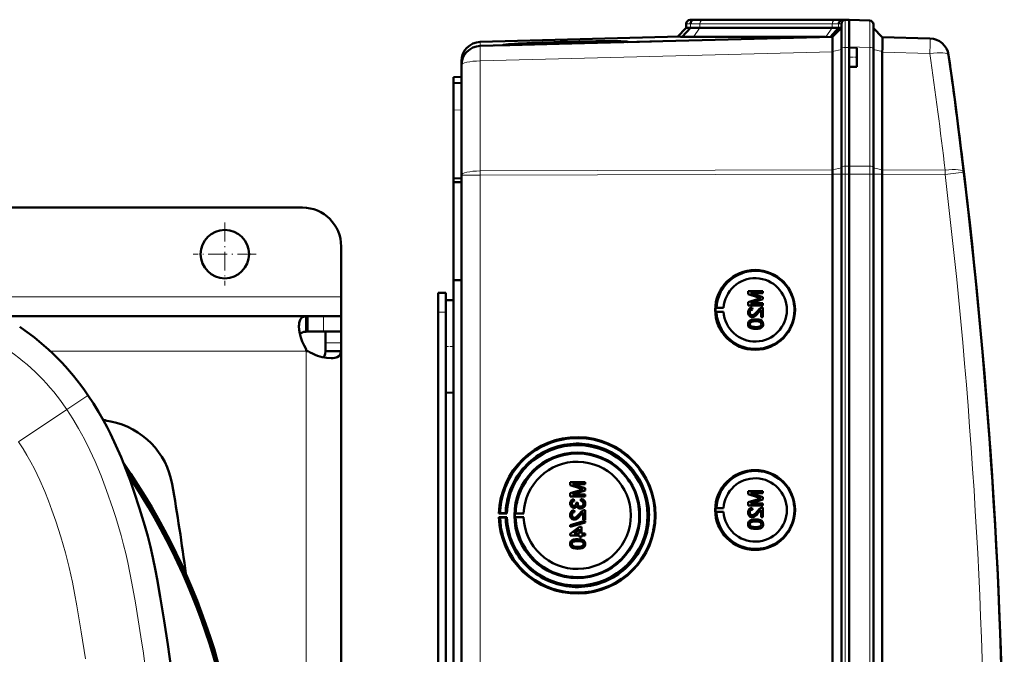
# Model space of a CAD drawing. Extents: x -2065 to 2446, y -2124 to 856.
# Tile 18 of 59: x 514 to 768, y -1506 to -1343. Entities that reach past the tile are written whole.
import ezdxf

# ---------------------------------------------------------------- set-up
doc = ezdxf.new("R2010")
doc.units = 0
doc.linetypes.add('DASHDOT', pattern=[18.5, 12, -3, 0.5, -3])

msp = doc.modelspace()

# ---------------------------------------------------------------- linework, layer by layer
at = {"color": 7, "lineweight": 50}
for p, q in [((687.57, -1342.63), (686.53, -1342.67)), ((688.47, -1342.61), (687.53, -1342.64)), ((687.57, -1342.63), (687.56, -1342.63)), ((688.47, -1342.61), (687.57, -1342.63)), ((688.47, -1342.61), (687.57, -1342.63)), ((690.49, -1342.63), (690.23, -1342.63)), ((724.63, -1342.63), (690.49, -1342.63)), ((724.63, -1342.63), (690.49, -1342.63)), ((724.64, -1342.63), (690.49, -1342.63)), ((726.68, -1342.66), (725.74, -1342.69)), ((726.53, -1342.67), (727.57, -1342.63)), ((727.56, -1342.63), (726.65, -1342.61)), ((727.56, -1342.63), (726.65, -1342.61)), ((727.56, -1342.63), (726.68, -1342.66)), ((727.56, -1349.6), (727.56, -1342.63)), ((727.56, -1342.63), (732.85, -1342.82)), ((685.57, -1344.7), (683.27, -1347)), ((686.65, -1344.67), (684.51, -1347.01)), ((685.57, -1343.67), (685.57, -1344.7)), ((686.65, -1344.67), (685.57, -1344.7)), ((723.22, -1344.7), (689.08, -1344.7)), ((724.85, -1344.71), (722.75, -1347.01)), ((723.26, -1347), (725.57, -1344.7)), ((725.57, -1344.7), (724.85, -1344.71)), ((725.57, -1350.03), (725.57, -1343.67)), ((733.81, -1350.01), (733.81, -1343.82)), ((736.1, -1347.11), (733.81, -1344.82)), ((683.88, -1346.98), (632.43, -1348.33)), ((723.27, -1347), (632.43, -1349.37)), ((687.42, -1347.04), (721.41, -1347.04)), ((736.1, -1347.11), (748.38, -1347.43)), ((636, -1349.28), (638.38, -1349.22)), ((639.98, -1349.11), (638.26, -1349.16)), ((638.27, -1349.18), (639.98, -1349.14)), ((639.98, -1349.14), (639.97, -1349.18)), ((668.73, -1348.42), (640.1, -1349.17)), ((668.85, -1348.37), (668.87, -1348.42)), ((670.44, -1348.38), (676.62, -1348.22)), ((723.26, -1350.78), (723.25, -1349.92)), ((725.57, -1380.61), (725.57, -1350.03)), ((727.56, -1349.8), (727.56, -1349.6)), ((727.56, -1349.8), (727.56, -1352.3)), ((729.56, -1349.87), (727.56, -1349.8)), ((727.57, -1349.8), (727.57, -1349.61)), ((729.56, -1349.87), (729.56, -1352.3)), ((733.81, -1380.64), (733.81, -1350.01)), ((723.26, -1350.78), (723.27, -1350.87)), ((723.27, -1381.34), (723.27, -1350.87)), ((727.56, -1352.3), (727.56, -1354.8)), ((729.56, -1352.3), (729.56, -1354.73)), ((736.1, -1350.98), (736.1, -1381.35)), ((627.57, -1353.33), (627.57, -1354.36)), ((627.57, -1354.37), (627.57, -1382.74)), ((729.56, -1354.73), (727.56, -1354.8)), ((727.56, -1380.37), (727.56, -1354.8)), ((727.57, -1380.37), (727.57, -1354.8)), ((625.57, -1357.45), (627.57, -1357.38)), ((625.57, -1358.95), (625.57, -1357.45)), ((627.57, -1358.88), (625.57, -1358.95)), ((625.57, -1358.95), (625.57, -1365.95)), ((625.57, -1365.95), (625.57, -1383.58)), ((756.58, -1377.32), (756.71, -1378.33)), ((725.57, -1382.45), (725.57, -1380.61)), ((727.56, -1382.45), (727.56, -1380.37)), ((727.57, -1382.45), (727.57, -1380.37)), ((733.81, -1382.45), (733.81, -1380.64)), ((625.57, -1383.58), (627.57, -1383.49)), ((625.57, -1384.53), (625.57, -1383.58)), ((627.57, -1730.23), (627.57, -1382.74)), ((723.27, -1382.45), (723.27, -1382.47)), ((723.27, -1730.5), (723.27, -1382.47)), ((725.57, -1382.45), (725.57, -1730.51)), ((727.56, -1397.45), (727.56, -1382.45)), ((727.57, -1382.45), (727.57, -1730.51)), ((733.81, -1730.51), (733.81, -1382.45)), ((736.1, -1382.48), (736.1, -1382.45)), ((736.1, -1730.49), (736.1, -1382.48)), ((625.57, -1384.53), (627.57, -1384.5)), ((625.57, -1384.53), (625.57, -1409.8)), ((586.57, -1391.08), (496.57, -1391.08)), ((727.56, -1397.45), (727.56, -1710.24)), ((596.57, -1414.08), (596.57, -1401.08)), ((625.57, -1409.8), (625.57, -1555.55)), ((625.57, -1409.8), (627.57, -1409.82)), ((596.57, -1419.08), (596.57, -1414.08)), ((621.57, -1413.08), (623.57, -1413.08)), ((621.57, -1418.08), (621.57, -1413.08)), ((623.57, -1418.08), (623.57, -1413.08)), ((705.34, -1412.61), (701.48, -1412.61)), ((701.48, -1413.42), (701.48, -1412.61)), ((701.48, -1413.42), (704.19, -1414.29)), ((702.08, -1413.15), (705.34, -1413.15)), ((705.34, -1414.17), (702.08, -1413.15)), ((705.34, -1414.17), (702.08, -1413.15)), ((705.34, -1412.61), (705.34, -1412.61)), ((705.34, -1412.61), (705.34, -1413.15)), ((705.34, -1412.61), (705.34, -1413.15)), ((705.34, -1413.15), (705.34, -1413.15)), ((623.57, -1414.99), (625.57, -1414.94)), ((623.57, -1414.99), (625.57, -1414.94)), ((623.57, -1414.99), (623.57, -1426.88)), ((704.14, -1414.65), (701.48, -1415.5)), ((701.48, -1416.31), (701.48, -1415.5)), ((701.48, -1416.31), (705.34, -1416.31)), ((702.08, -1415.77), (705.34, -1414.74)), ((702.08, -1415.77), (705.34, -1414.74)), ((705.34, -1415.77), (702.08, -1415.77)), ((705.34, -1414.17), (705.34, -1414.17)), ((705.34, -1414.17), (705.34, -1414.74)), ((705.34, -1414.17), (705.34, -1414.74)), ((705.34, -1414.74), (705.34, -1414.74)), ((705.34, -1415.77), (705.34, -1415.77)), ((705.34, -1415.77), (705.34, -1416.31)), ((705.34, -1415.77), (705.34, -1416.31)), ((705.34, -1416.31), (705.34, -1416.31)), ((587.57, -1419.08), (509.25, -1419.08)), ((587.57, -1419.08), (587.57, -1419.09)), ((587.57, -1419.08), (587.88, -1419.08)), ((587.57, -1419.09), (587.57, -1423.09)), ((587.88, -1419.08), (587.88, -1423.08)), ((592.03, -1419.08), (587.88, -1419.08)), ((596.57, -1419.08), (592.03, -1419.08)), ((596.57, -1419.08), (596.57, -1423.08)), ((621.57, -1548.08), (621.57, -1418.08)), ((623.57, -1420.47), (623.57, -1418.08)), ((693.14, -1416.97), (693.34, -1416.94)), ((693.14, -1416.97), (695.18, -1416.97)), ((693.14, -1417.97), (693.34, -1418)), ((693.14, -1417.97), (695.18, -1417.97)), ((693.34, -1416.94), (695.18, -1416.97)), ((693.34, -1418), (695.18, -1417.97)), ((701.93, -1418.13), (701.94, -1418.13)), ((702.57, -1416.9), (702.58, -1416.9)), ((702.62, -1417.4), (702.57, -1416.9)), ((702.63, -1417.4), (702.58, -1416.9)), ((702.62, -1417.4), (702.63, -1417.4)), ((704.13, -1418.26), (704.84, -1417.5)), ((704.13, -1418.26), (704.13, -1418.26)), ((704.84, -1419.37), (704.84, -1417.49)), ((705.34, -1416.85), (705.34, -1416.85)), ((705.34, -1416.85), (705.34, -1419.37)), ((705.34, -1416.85), (705.34, -1419.37)), ((701.93, -1421.15), (701.94, -1421.15)), ((702.19, -1420.63), (702.2, -1420.63)), ((702.55, -1419.32), (702.55, -1419.32)), ((703.44, -1419.92), (703.44, -1419.92)), ((704.84, -1419.37), (705.34, -1419.37)), ((705.01, -1420.29), (705.02, -1420.29)), ((705.34, -1419.37), (705.34, -1419.37)), ((705.38, -1421.15), (705.39, -1421.15)), ((587.57, -1423.08), (587.88, -1423.08)), ((592.03, -1423.08), (587.88, -1423.08)), ((596.57, -1423.08), (592.03, -1423.08)), ((592.57, -1425.95), (592.57, -1423.08)), ((596.57, -1423.08), (596.4, -1423.08)), ((596.57, -1425.95), (596.57, -1423.08)), ((703.44, -1422.39), (703.44, -1422.39)), ((592.57, -1428.08), (592.57, -1425.95)), ((596.57, -1428.08), (596.57, -1425.95)), ((587.57, -1427.6), (587.57, -1428.08)), ((587.57, -1428.08), (588.05, -1428.08)), ((596.57, -1428.08), (592.57, -1428.08)), ((596.55, -1428.08), (594.06, -1428.08)), ((596.57, -1548.02), (596.57, -1428.08)), ((623.57, -1426.88), (623.57, -1438.78)), ((623.57, -1679.67), (623.57, -1433.29)), ((623.57, -1438.78), (625.57, -1438.83)), ((659.44, -1461.9), (655.59, -1461.9)), ((655.59, -1462.71), (655.59, -1461.9)), ((659.44, -1461.9), (659.45, -1461.9)), ((659.44, -1461.9), (659.44, -1462.44)), ((659.45, -1461.9), (659.45, -1462.44)), ((655.59, -1462.71), (658.29, -1463.57)), ((658.25, -1463.94), (655.59, -1464.79)), ((655.59, -1465.6), (655.59, -1464.79)), ((659.44, -1463.46), (656.18, -1462.44)), ((656.18, -1462.44), (659.44, -1462.44)), ((656.18, -1465.06), (659.44, -1464.03)), ((659.45, -1463.46), (656.19, -1462.44)), ((656.19, -1465.06), (659.45, -1464.03)), ((659.44, -1462.44), (659.45, -1462.44)), ((659.44, -1463.46), (659.45, -1463.46)), ((659.44, -1463.46), (659.44, -1464.03)), ((659.44, -1464.03), (659.45, -1464.03)), ((659.45, -1463.46), (659.45, -1464.03)), ((705.34, -1464.21), (701.48, -1464.21)), ((701.48, -1465.03), (701.48, -1464.21)), ((702.08, -1464.76), (705.34, -1464.76)), ((705.34, -1465.78), (702.08, -1464.76)), ((705.34, -1465.78), (702.08, -1464.76)), ((705.34, -1464.21), (705.34, -1464.21)), ((705.34, -1464.21), (705.34, -1464.76)), ((705.34, -1464.21), (705.34, -1464.76)), ((705.34, -1464.76), (705.34, -1464.76)), ((655.59, -1465.6), (659.44, -1465.6)), ((656.04, -1467.43), (656.04, -1467.43)), ((659.44, -1465.06), (656.18, -1465.06)), ((656.58, -1466.29), (656.59, -1466.29)), ((656.63, -1466.79), (656.58, -1466.29)), ((656.64, -1466.79), (656.59, -1466.29)), ((656.63, -1466.79), (656.64, -1466.79)), ((657.62, -1467.18), (657.17, -1467.23)), ((657.17, -1467.23), (657.18, -1467.3)), ((657.62, -1467.18), (657.62, -1467.18)), ((658.41, -1466.24), (658.36, -1466.74)), ((658.41, -1466.24), (658.41, -1466.24)), ((659.44, -1465.06), (659.45, -1465.06)), ((659.44, -1465.06), (659.44, -1465.6)), ((659.44, -1465.6), (659.45, -1465.6)), ((659.45, -1465.06), (659.45, -1465.6)), ((659.49, -1467.44), (659.5, -1467.44)), ((701.48, -1465.03), (704.19, -1465.89)), ((704.14, -1466.26), (701.48, -1467.11)), ((701.48, -1467.92), (701.48, -1467.11)), ((702.08, -1467.38), (705.34, -1466.35)), ((702.08, -1467.38), (705.34, -1466.35)), ((705.34, -1467.38), (702.08, -1467.38)), ((705.34, -1465.78), (705.34, -1465.78)), ((705.34, -1465.78), (705.34, -1466.35)), ((705.34, -1465.78), (705.34, -1466.35)), ((705.34, -1466.35), (705.34, -1466.35)), ((705.34, -1467.38), (705.34, -1467.38)), ((705.34, -1467.38), (705.34, -1467.92)), ((705.34, -1467.38), (705.34, -1467.92)), ((637.26, -1469.97), (637.56, -1469.92)), ((639.32, -1469.97), (637.26, -1469.97)), ((637.56, -1469.92), (638.99, -1469.94)), ((638.99, -1469.94), (639.32, -1469.97)), ((641.56, -1469.93), (641.35, -1469.97)), ((641.35, -1469.97), (643.63, -1469.97)), ((643.63, -1469.97), (641.56, -1469.93)), ((656.57, -1468.51), (656.58, -1468.51)), ((656.68, -1469.16), (656.69, -1469.16)), ((656.73, -1469.65), (656.68, -1469.16)), ((656.74, -1469.65), (656.69, -1469.16)), ((656.73, -1469.65), (656.74, -1469.65)), ((657.56, -1467.5), (657.57, -1467.5)), ((658.24, -1470.51), (658.95, -1469.75)), ((658.28, -1468.71), (658.29, -1468.71)), ((658.95, -1471.63), (658.95, -1469.74)), ((659.44, -1469.11), (659.45, -1469.11)), ((659.44, -1469.11), (659.44, -1471.63)), ((659.45, -1469.11), (659.45, -1471.63)), ((693.14, -1468.58), (693.34, -1468.55)), ((693.14, -1468.58), (695.18, -1468.58)), ((693.14, -1469.58), (693.34, -1469.61)), ((693.14, -1469.58), (695.18, -1469.58)), ((693.34, -1468.55), (695.18, -1468.58)), ((693.34, -1469.61), (695.18, -1469.58)), ((701.48, -1467.92), (705.34, -1467.92)), ((701.93, -1469.74), (701.94, -1469.74)), ((702.57, -1468.51), (702.58, -1468.51)), ((702.62, -1469.01), (702.57, -1468.51)), ((702.63, -1469.01), (702.58, -1468.51)), ((702.62, -1469.01), (702.63, -1469)), ((704.13, -1469.86), (704.84, -1469.1)), ((704.13, -1469.86), (704.13, -1469.86)), ((704.84, -1470.98), (704.84, -1469.1)), ((705.34, -1467.92), (705.34, -1467.92)), ((705.34, -1468.46), (705.34, -1468.46)), ((705.34, -1468.46), (705.34, -1470.98)), ((705.34, -1468.46), (705.34, -1470.98)), ((637.56, -1471.01), (637.26, -1470.97)), ((637.26, -1470.97), (639.32, -1470.97)), ((638.99, -1470.99), (637.56, -1471.01)), ((639.32, -1470.97), (638.99, -1470.99)), ((641.56, -1471), (641.35, -1470.97)), ((641.35, -1470.97), (643.63, -1470.97)), ((643.63, -1470.97), (641.56, -1471)), ((659.44, -1471.92), (655.59, -1473.01)), ((655.59, -1473.42), (659.44, -1472.33)), ((655.6, -1473.42), (659.45, -1472.33)), ((656.04, -1470.38), (656.04, -1470.38)), ((656.66, -1471.58), (656.66, -1471.58)), ((658.24, -1470.51), (658.24, -1470.51)), ((658.95, -1471.63), (659.44, -1471.63)), ((659.44, -1471.63), (659.45, -1471.63)), ((659.44, -1471.92), (659.45, -1471.92)), ((659.44, -1471.92), (659.44, -1472.33)), ((659.44, -1472.33), (659.45, -1472.33)), ((659.45, -1471.92), (659.45, -1472.33)), ((702.19, -1472.24), (702.2, -1472.24)), ((702.55, -1470.93), (702.55, -1470.93)), ((703.44, -1471.52), (703.44, -1471.52)), ((704.84, -1470.98), (705.34, -1470.98)), ((705.01, -1471.9), (705.02, -1471.9)), ((705.34, -1470.98), (705.34, -1470.98)), ((655.59, -1473.42), (655.59, -1473.01)), ((655.59, -1473.42), (655.6, -1473.42)), ((658.01, -1473.45), (655.64, -1475.28)), ((656.62, -1475.13), (658.01, -1474.06)), ((656.63, -1475.13), (658.02, -1474.06)), ((658.51, -1473.45), (658.01, -1473.45)), ((658.01, -1475.13), (658.01, -1474.06)), ((658.51, -1473.45), (658.51, -1473.45)), ((658.51, -1473.45), (658.51, -1475.13)), ((658.51, -1473.45), (658.51, -1475.13)), ((701.93, -1472.75), (701.94, -1472.75)), ((703.44, -1473.99), (703.44, -1473.99)), ((705.38, -1472.76), (705.39, -1472.76)), ((655.64, -1475.63), (655.64, -1475.28)), ((655.64, -1475.63), (658.01, -1475.63)), ((656.3, -1477.33), (656.31, -1477.33)), ((658.01, -1475.13), (656.62, -1475.13)), ((657.54, -1476.61), (657.55, -1476.61)), ((658.01, -1476.12), (658.01, -1475.63)), ((658.01, -1476.12), (658.51, -1476.12)), ((659.44, -1475.13), (658.51, -1475.13)), ((658.51, -1475.63), (659.44, -1475.63)), ((658.51, -1475.63), (658.51, -1476.12)), ((658.51, -1475.63), (658.51, -1476.12)), ((658.51, -1476.12), (658.51, -1476.12)), ((659.12, -1476.99), (659.13, -1476.99)), ((659.44, -1475.13), (659.45, -1475.13)), ((659.44, -1475.13), (659.44, -1475.63)), ((659.44, -1475.63), (659.45, -1475.63)), ((659.45, -1475.13), (659.45, -1475.63)), ((656.04, -1477.84), (656.04, -1477.84)), ((657.54, -1479.08), (657.55, -1479.08)), ((659.49, -1477.85), (659.5, -1477.85))]:
    msp.add_line(p, q, dxfattribs=at)
at = {"color": 7, "lineweight": 18}
for p, q in [((687.53, -1342.64), (686.53, -1342.67)), ((689.76, -1342.67), (723.9, -1342.67)), ((726.53, -1342.67), (725.74, -1342.69)), ((726.53, -1349.81), (726.53, -1342.67)), ((726.65, -1342.67), (726.65, -1342.61)), ((686.65, -1343.64), (685.57, -1343.67)), ((686.65, -1343.64), (686.65, -1344.67)), ((689.08, -1344.7), (687.42, -1347.04)), ((723.22, -1343.67), (689.08, -1343.67)), ((689.08, -1343.67), (689.08, -1344.7)), ((723.22, -1344.7), (721.56, -1347.04)), ((723.22, -1343.67), (723.22, -1344.7)), ((725.57, -1343.67), (724.85, -1343.69)), ((724.85, -1343.69), (724.85, -1344.71)), ((632.43, -1349.37), (632.43, -1348.33)), ((723.26, -1350.78), (725.57, -1350.27)), ((727.57, -1349.8), (726.53, -1349.81)), ((726.53, -1349.81), (726.53, -1380.38)), ((732.85, -1349.79), (727.56, -1349.6)), ((732.85, -1380.41), (732.85, -1349.79)), ((736.1, -1350.81), (733.81, -1350.29)), ((632.43, -1353.25), (723.27, -1350.87)), ((748.38, -1351.3), (736.1, -1350.98)), ((632.43, -1381.61), (632.43, -1353.25)), ((627.57, -1365.88), (625.57, -1365.95)), ((723.27, -1381.35), (725.57, -1380.84)), ((726.53, -1380.38), (727.57, -1380.37)), ((726.53, -1382.45), (726.53, -1380.38)), ((732.85, -1380.41), (727.56, -1380.37)), ((732.85, -1382.45), (732.85, -1380.41)), ((736.1, -1381.38), (733.81, -1380.86)), ((632.43, -1382.74), (627.57, -1382.74)), ((723.27, -1381.34), (632.43, -1381.61)), ((632.43, -1382.74), (632.43, -1381.61)), ((632.43, -1382.74), (723.27, -1382.47)), ((632.43, -1730.23), (632.43, -1382.74)), ((723.27, -1382.45), (725.57, -1382.45)), ((725.57, -1382.45), (726.53, -1382.45)), ((726.53, -1382.45), (727.57, -1382.45)), ((726.53, -1382.45), (726.53, -1730.51)), ((732.85, -1382.45), (727.56, -1382.45)), ((732.85, -1382.45), (733.81, -1382.45)), ((732.85, -1730.51), (732.85, -1382.45)), ((736.1, -1382.45), (733.81, -1382.45)), ((736.1, -1381.35), (752.3, -1381.4)), ((752.3, -1382.53), (736.1, -1382.48)), ((596.57, -1414.08), (499.42, -1414.08)), ((592.03, -1419.08), (592.03, -1423.08)), ((621.57, -1418.08), (623.57, -1418.08)), ((596.57, -1425.95), (592.57, -1425.95)), ((587.57, -1428.08), (521.55, -1428.08)), ((587.57, -1556.58), (587.57, -1428.08)), ((525.82, -1443.14), (531.22, -1439.52)), ((531.28, -1439.47), (531.22, -1439.52)), ((513.37, -1451.48), (525.82, -1443.14))]:
    msp.add_line(p, q, dxfattribs=at)
at = {"color": 7, "linetype": 'DASHDOT', "lineweight": 18, "ltscale": 0.060013}
msp.add_line((729.76, -1352.3), (727.36, -1352.3), dxfattribs=at)
at = {"color": 7, "linetype": 'DASHDOT', "lineweight": 18, "ltscale": 0.40625}
for p, q in [((566.57, -1394.96), (566.57, -1411.21)), ((574.69, -1403.08), (558.44, -1403.08))]:
    msp.add_line(p, q, dxfattribs=at)
at = {"color": 7, "linetype": 'DASHDOT', "lineweight": 18, "ltscale": 0.060001}
for p, q in [((621.37, -1418.08), (623.77, -1418.08)), ((623.37, -1426.88), (625.77, -1426.88))]:
    msp.add_line(p, q, dxfattribs=at)
at = {"color": 7, "lineweight": 18}
for points in [[(732.85, -1342.82), (732.85, -1342.82), (732.85, -1342.83), (732.86, -1344.14), (732.85, -1349.79)], [(752.3, -1382.53), (755.75, -1382.11), (757.1, -1381.94), (757.13, -1381.93), (757.14, -1381.93)], [(546.15, -1510.24), (545.57, -1506.02), (544.94, -1501.8), (544.24, -1497.43), (543.51, -1493.07), (542.61, -1487.98), (542.1, -1485.3), (541.54, -1482.65), (541.01, -1480.34), (540.45, -1478.05), (539.82, -1475.71), (539.15, -1473.37), (538.43, -1471.03), (537.67, -1468.69), (536.07, -1464.04), (534.65, -1460.26), (533.11, -1456.55), (531.8, -1453.66), (530.38, -1450.83), (528.87, -1448.06), (527.39, -1445.58), (525.82, -1443.14)], [(530.65, -1507.47), (529.57, -1500.55), (528.45, -1493.83), (527.85, -1490.55), (527.3, -1487.69), (526.46, -1483.89), (525.5, -1480.13), (524.3, -1476.03), (522.96, -1471.93), (521.98, -1469.13), (521.09, -1466.72), (520.15, -1464.35), (518.87, -1461.38), (517.48, -1458.49), (516.55, -1456.72), (515.56, -1454.97), (514.56, -1453.32), (513.37, -1451.48)]]:
    msp.add_lwpolyline(points, dxfattribs=at)
at = {"color": 7, "lineweight": 50}
for points in [[(723.24, -1347.29), (723.26, -1347.02), (723.26, -1347), (723.26, -1347)], [(736.17, -1348.2), (736.14, -1347.31), (736.11, -1347.13), (736.11, -1347.11), (736.1, -1347.11)], [(585.69, -1421.7), (585.71, -1421.24), (585.76, -1420.81), (585.89, -1420.3), (586.09, -1419.88), (586.36, -1419.54), (586.6, -1419.36), (586.88, -1419.23), (587.2, -1419.14), (587.57, -1419.09)], [(702.57, -1416.9), (702.21, -1416.98), (701.89, -1417.15), (701.75, -1417.28), (701.57, -1417.6), (701.49, -1417.96), (701.48, -1418.14)], [(701.48, -1418.14), (701.52, -1418.49), (701.65, -1418.83), (701.82, -1419.04), (702.04, -1419.2), (702.38, -1419.31), (702.55, -1419.32)], [(701.93, -1418.13), (701.99, -1417.79), (702.11, -1417.6), (702.29, -1417.47), (702.51, -1417.4), (702.62, -1417.4)], [(702.55, -1418.83), (702.34, -1418.8), (702.16, -1418.69), (702.03, -1418.53), (701.95, -1418.33), (701.93, -1418.13)], [(701.94, -1418.13), (701.96, -1417.91), (702.02, -1417.74), (702.19, -1417.53), (702.44, -1417.42), (702.63, -1417.4)], [(702.56, -1418.83), (702.36, -1418.8), (702.21, -1418.72), (702.07, -1418.58), (701.99, -1418.43), (701.94, -1418.13)], [(703.89, -1417.79), (703.31, -1418.43), (703.18, -1418.56), (702.89, -1418.75), (702.55, -1418.83)], [(702.55, -1419.32), (702.74, -1419.31), (703.12, -1419.18), (703.45, -1418.96), (703.74, -1418.69), (704.13, -1418.26)], [(702.55, -1419.32), (702.84, -1419.29), (703.18, -1419.15), (703.44, -1418.97), (703.85, -1418.58), (704.13, -1418.26)], [(704.99, -1416.91), (704.73, -1417.02), (704.38, -1417.27), (703.89, -1417.79)], [(704.13, -1418.26), (704.53, -1417.77), (704.84, -1417.49)], [(587.57, -1427.6), (587, -1426.64), (586.53, -1425.63), (586.17, -1424.61), (585.9, -1423.59), (585.74, -1422.61), (585.69, -1421.7)], [(703.44, -1419.92), (702.91, -1419.94), (702.4, -1420.03), (702.03, -1420.18), (701.92, -1420.25), (701.73, -1420.43), (701.58, -1420.65), (701.51, -1420.9), (701.48, -1421.15)], [(701.48, -1421.15), (701.51, -1421.41), (701.59, -1421.66), (701.73, -1421.89), (701.93, -1422.06), (702.09, -1422.14), (702.42, -1422.27), (702.93, -1422.37), (703.44, -1422.39)], [(701.93, -1421.15), (701.94, -1421.03), (702.03, -1420.81), (702.19, -1420.63)], [(703.43, -1421.89), (703.06, -1421.88), (702.75, -1421.85), (702.47, -1421.79), (702.33, -1421.74), (702.08, -1421.55), (701.94, -1421.29), (701.93, -1421.15)], [(701.94, -1421.15), (701.96, -1420.97), (702.11, -1420.71), (702.2, -1420.63)], [(703.44, -1421.89), (702.88, -1421.87), (702.51, -1421.8), (702.33, -1421.74), (702.17, -1421.64), (702.04, -1421.5), (701.94, -1421.24), (701.94, -1421.15)], [(702.19, -1420.63), (702.54, -1420.49), (702.91, -1420.43), (703.43, -1420.41)], [(702.2, -1420.63), (702.6, -1420.48), (702.93, -1420.43), (703.44, -1420.41)], [(703.43, -1420.41), (704.09, -1420.45), (704.36, -1420.5), (704.5, -1420.54), (704.77, -1420.72), (704.91, -1420.96), (704.94, -1421.15)], [(704.94, -1421.15), (704.91, -1421.33), (704.77, -1421.57), (704.52, -1421.75), (704.31, -1421.82), (703.99, -1421.87), (703.43, -1421.89)], [(705.01, -1420.29), (704.73, -1420.13), (704.25, -1419.99), (703.6, -1419.92), (703.44, -1419.92)], [(705.02, -1420.29), (704.59, -1420.07), (704.11, -1419.96), (703.44, -1419.92)], [(703.44, -1422.39), (703.96, -1422.36), (704.47, -1422.27), (704.72, -1422.18), (704.95, -1422.05), (705.14, -1421.87), (705.29, -1421.65), (705.36, -1421.4), (705.38, -1421.15)], [(703.44, -1422.39), (703.94, -1422.36), (704.12, -1422.34), (704.61, -1422.23), (704.96, -1422.05), (705.21, -1421.79), (705.36, -1421.46), (705.39, -1421.15)], [(705.38, -1421.15), (705.33, -1420.77), (705.21, -1420.51), (705.01, -1420.29)], [(705.39, -1421.15), (705.34, -1420.77), (705.16, -1420.43), (705.02, -1420.29)], [(585.93, -1423.7), (586.09, -1423.52), (586.3, -1423.37), (586.56, -1423.26), (586.85, -1423.17), (587.57, -1423.09)], [(593.95, -1429.96), (592.86, -1429.88), (591.7, -1429.66), (590.49, -1429.3), (589.83, -1429.04), (589.19, -1428.74), (588.61, -1428.43), (588.05, -1428.08)], [(592.56, -1428.08), (592.48, -1428.8), (592.39, -1429.09), (592.28, -1429.35), (592.13, -1429.55), (591.95, -1429.72)], [(596.55, -1428.08), (596.51, -1428.44), (596.42, -1428.76), (596.23, -1429.14), (595.94, -1429.44), (595.57, -1429.67), (595.26, -1429.79), (594.9, -1429.88), (594.44, -1429.94), (593.95, -1429.96)], [(531.28, -1439.47), (532.68, -1441.62), (534.01, -1443.81), (535.28, -1446.03), (536.19, -1447.72), (537.06, -1449.42), (538.49, -1452.43), (539.82, -1455.48), (541.06, -1458.58), (542.12, -1461.4), (543.12, -1464.24), (544.59, -1468.68), (545.94, -1473.16), (546.69, -1475.88), (547.37, -1478.6), (547.99, -1481.33), (548.69, -1484.7), (549.12, -1486.96), (549.93, -1491.5), (550.96, -1497.7), (551.91, -1503.81), (552.75, -1509.94)], [(656.58, -1466.29), (656.26, -1466.38), (655.98, -1466.55), (655.76, -1466.8), (655.63, -1467.1), (655.59, -1467.42)], [(655.59, -1467.42), (655.63, -1467.74), (655.76, -1468.05), (655.97, -1468.3), (656.26, -1468.46), (656.57, -1468.51)], [(656.04, -1467.43), (656.06, -1467.24), (656.2, -1466.99), (656.36, -1466.87), (656.63, -1466.79)], [(656.04, -1467.43), (656.07, -1467.24), (656.14, -1467.07), (656.27, -1466.94), (656.42, -1466.84), (656.64, -1466.79)], [(656.59, -1468.02), (656.41, -1467.99), (656.25, -1467.91), (656.09, -1467.7), (656.04, -1467.43)], [(656.6, -1468.02), (656.42, -1468), (656.2, -1467.86), (656.08, -1467.65), (656.04, -1467.43)], [(657.18, -1467.3), (657.16, -1467.51), (657.03, -1467.8), (656.89, -1467.94), (656.79, -1467.99), (656.59, -1468.02)], [(658.28, -1468.71), (658.48, -1468.7), (658.85, -1468.57), (659.16, -1468.33), (659.38, -1468.01), (659.48, -1467.63), (659.49, -1467.44)], [(659.05, -1467.46), (659.04, -1467.58), (658.97, -1467.81), (658.83, -1468.01), (658.63, -1468.15), (658.4, -1468.21), (658.28, -1468.22)], [(658.29, -1468.71), (658.68, -1468.65), (658.91, -1468.54), (659.12, -1468.38), (659.28, -1468.19), (659.45, -1467.83), (659.5, -1467.44)], [(658.36, -1466.74), (658.57, -1466.8), (658.77, -1466.89), (658.99, -1467.14), (659.05, -1467.46)], [(659.49, -1467.44), (659.45, -1467.09), (659.3, -1466.76), (659.06, -1466.5), (658.91, -1466.4), (658.58, -1466.27), (658.41, -1466.24)], [(659.5, -1467.44), (659.46, -1467.09), (659.37, -1466.86), (659.23, -1466.65), (658.96, -1466.42), (658.62, -1466.28), (658.41, -1466.24)], [(656.68, -1469.16), (656.32, -1469.23), (656, -1469.41), (655.86, -1469.54), (655.68, -1469.86), (655.6, -1470.22), (655.59, -1470.39)], [(656.04, -1470.38), (656.1, -1470.05), (656.22, -1469.85), (656.4, -1469.72), (656.62, -1469.66), (656.73, -1469.65)], [(656.04, -1470.38), (656.07, -1470.16), (656.13, -1469.99), (656.3, -1469.78), (656.55, -1469.67), (656.74, -1469.65)], [(656.57, -1468.51), (656.77, -1468.49), (656.95, -1468.42), (657.11, -1468.31), (657.29, -1468.07), (657.34, -1467.99)], [(656.58, -1468.51), (656.77, -1468.49), (656.96, -1468.42), (657.12, -1468.31), (657.25, -1468.16), (657.34, -1468)], [(657.34, -1467.99), (657.42, -1468.23), (657.58, -1468.44), (657.79, -1468.6), (658.03, -1468.69), (658.28, -1468.71)], [(658.28, -1468.22), (658.06, -1468.19), (657.85, -1468.09), (657.76, -1468.01), (657.63, -1467.82), (657.57, -1467.6), (657.56, -1467.5)], [(658.29, -1468.22), (658.06, -1468.19), (657.89, -1468.11), (657.69, -1467.91), (657.58, -1467.64), (657.57, -1467.5)], [(659.1, -1469.16), (658.84, -1469.27), (658.49, -1469.52), (658, -1470.05)], [(658.24, -1470.51), (658.64, -1470.03), (658.95, -1469.74)], [(702.57, -1468.51), (702.21, -1468.59), (701.89, -1468.76), (701.75, -1468.89), (701.57, -1469.21), (701.49, -1469.57), (701.48, -1469.75)], [(701.48, -1469.75), (701.52, -1470.1), (701.65, -1470.43), (701.82, -1470.64), (702.04, -1470.81), (702.38, -1470.92), (702.55, -1470.93)], [(701.93, -1469.74), (701.99, -1469.4), (702.11, -1469.21), (702.29, -1469.07), (702.51, -1469.01), (702.62, -1469.01)], [(702.55, -1470.44), (702.34, -1470.4), (702.16, -1470.3), (702.03, -1470.14), (701.95, -1469.94), (701.93, -1469.74)], [(701.94, -1469.74), (701.96, -1469.51), (702.02, -1469.34), (702.19, -1469.14), (702.44, -1469.03), (702.63, -1469.01)], [(702.56, -1470.44), (702.36, -1470.4), (702.21, -1470.32), (702.07, -1470.19), (701.99, -1470.04), (701.94, -1469.74)], [(703.89, -1469.4), (703.31, -1470.04), (703.18, -1470.16), (702.89, -1470.36), (702.55, -1470.44)], [(702.55, -1470.93), (702.74, -1470.92), (703.12, -1470.79), (703.45, -1470.57), (703.74, -1470.3), (704.13, -1469.86)], [(702.55, -1470.93), (702.84, -1470.9), (703.18, -1470.76), (703.44, -1470.58), (703.85, -1470.18), (704.13, -1469.86)], [(704.99, -1468.51), (704.73, -1468.63), (704.38, -1468.88), (703.89, -1469.4)], [(704.13, -1469.86), (704.53, -1469.38), (704.84, -1469.1)], [(655.59, -1470.39), (655.63, -1470.75), (655.76, -1471.08), (655.93, -1471.29), (656.15, -1471.45), (656.48, -1471.57), (656.66, -1471.58)], [(656.66, -1471.08), (656.45, -1471.05), (656.27, -1470.94), (656.14, -1470.78), (656.06, -1470.58), (656.04, -1470.38)], [(656.67, -1471.08), (656.46, -1471.05), (656.32, -1470.97), (656.18, -1470.84), (656.1, -1470.68), (656.04, -1470.38)], [(658, -1470.05), (657.42, -1470.69), (657.29, -1470.81), (657, -1471), (656.66, -1471.08)], [(656.66, -1471.58), (656.85, -1471.56), (657.23, -1471.44), (657.56, -1471.22), (657.84, -1470.95), (658.24, -1470.51)], [(656.66, -1471.58), (656.95, -1471.54), (657.29, -1471.4), (657.55, -1471.23), (657.96, -1470.83), (658.24, -1470.51)], [(703.44, -1471.52), (702.91, -1471.55), (702.4, -1471.64), (702.03, -1471.79), (701.92, -1471.86), (701.73, -1472.03), (701.58, -1472.26), (701.51, -1472.51), (701.48, -1472.76)], [(701.93, -1472.75), (701.94, -1472.63), (702.03, -1472.41), (702.19, -1472.24)], [(701.94, -1472.75), (701.96, -1472.58), (702.11, -1472.32), (702.2, -1472.24)], [(702.19, -1472.24), (702.54, -1472.1), (702.91, -1472.04), (703.43, -1472.02)], [(702.2, -1472.24), (702.6, -1472.09), (702.93, -1472.04), (703.44, -1472.02)], [(703.43, -1472.02), (704.09, -1472.05), (704.36, -1472.11), (704.5, -1472.15), (704.77, -1472.33), (704.91, -1472.57), (704.94, -1472.76)], [(705.01, -1471.9), (704.73, -1471.74), (704.25, -1471.59), (703.6, -1471.53), (703.44, -1471.52)], [(705.02, -1471.9), (704.59, -1471.68), (704.11, -1471.57), (703.44, -1471.52)], [(705.38, -1472.76), (705.33, -1472.38), (705.21, -1472.11), (705.01, -1471.9)], [(705.39, -1472.76), (705.34, -1472.38), (705.16, -1472.03), (705.02, -1471.9)], [(701.48, -1472.76), (701.51, -1473.02), (701.59, -1473.27), (701.73, -1473.49), (701.93, -1473.67), (702.09, -1473.75), (702.42, -1473.88), (702.93, -1473.97), (703.44, -1473.99)], [(703.43, -1473.5), (703.06, -1473.49), (702.75, -1473.46), (702.47, -1473.4), (702.33, -1473.35), (702.08, -1473.16), (701.94, -1472.9), (701.93, -1472.75)], [(703.44, -1473.5), (702.88, -1473.47), (702.51, -1473.41), (702.33, -1473.35), (702.17, -1473.24), (702.04, -1473.1), (701.94, -1472.84), (701.94, -1472.75)], [(704.94, -1472.76), (704.91, -1472.94), (704.77, -1473.18), (704.52, -1473.36), (704.31, -1473.42), (703.99, -1473.47), (703.43, -1473.5)], [(703.44, -1473.99), (703.96, -1473.97), (704.47, -1473.88), (704.72, -1473.79), (704.95, -1473.66), (705.14, -1473.48), (705.29, -1473.26), (705.36, -1473.01), (705.38, -1472.76)], [(703.44, -1473.99), (703.94, -1473.97), (704.12, -1473.95), (704.61, -1473.83), (704.96, -1473.65), (705.21, -1473.4), (705.36, -1473.07), (705.39, -1472.76)], [(657.54, -1476.61), (657.02, -1476.64), (656.51, -1476.73), (656.14, -1476.88), (656.03, -1476.95), (655.83, -1477.13), (655.69, -1477.35), (655.61, -1477.6), (655.59, -1477.85)], [(656.04, -1477.84), (656.05, -1477.72), (656.13, -1477.51), (656.3, -1477.33)], [(656.04, -1477.84), (656.07, -1477.67), (656.22, -1477.41), (656.31, -1477.33)], [(656.3, -1477.33), (656.64, -1477.19), (657.02, -1477.13), (657.54, -1477.11)], [(656.31, -1477.33), (656.71, -1477.18), (657.04, -1477.13), (657.55, -1477.11)], [(659.12, -1476.99), (658.84, -1476.83), (658.36, -1476.68), (657.71, -1476.62), (657.54, -1476.61)], [(657.54, -1477.11), (658.2, -1477.15), (658.47, -1477.2), (658.61, -1477.24), (658.87, -1477.42), (659.02, -1477.66), (659.05, -1477.85)], [(659.13, -1476.99), (658.7, -1476.77), (658.22, -1476.66), (657.55, -1476.61)], [(659.49, -1477.85), (659.44, -1477.47), (659.31, -1477.2), (659.12, -1476.99)], [(659.5, -1477.85), (659.45, -1477.47), (659.26, -1477.13), (659.13, -1476.99)], [(655.59, -1477.85), (655.62, -1478.11), (655.7, -1478.36), (655.84, -1478.58), (656.04, -1478.76), (656.19, -1478.84), (656.52, -1478.97), (657.04, -1479.06), (657.54, -1479.08)], [(657.54, -1478.59), (657.17, -1478.58), (656.86, -1478.55), (656.58, -1478.49), (656.44, -1478.44), (656.18, -1478.25), (656.05, -1477.99), (656.04, -1477.84)], [(657.55, -1478.59), (656.99, -1478.56), (656.62, -1478.5), (656.44, -1478.44), (656.28, -1478.33), (656.15, -1478.19), (656.05, -1477.93), (656.04, -1477.84)], [(657.54, -1479.08), (658.07, -1479.06), (658.58, -1478.97), (658.83, -1478.88), (659.06, -1478.75), (659.25, -1478.57), (659.39, -1478.35), (659.47, -1478.1), (659.49, -1477.85)], [(659.05, -1477.85), (659.02, -1478.03), (658.88, -1478.27), (658.63, -1478.45), (658.42, -1478.52), (658.1, -1478.57), (657.54, -1478.59)], [(657.55, -1479.08), (658.05, -1479.06), (658.23, -1479.04), (658.72, -1478.92), (659.07, -1478.74), (659.32, -1478.49), (659.47, -1478.16), (659.5, -1477.85)]]:
    msp.add_lwpolyline(points, dxfattribs=at)
msp.add_circle((566.57, -1403.08), 6.25, dxfattribs=at)
for centre, radius, start, end in [((686.57, -1343.67), 1, 91.9999, 180.0004), ((690.18, -1279.11), 63.52, 268.4613, 270.0941), ((690.25, -1274.89), 67.74, 268.502, 270.2102), ((724.88, -1275.07), 67.57, 269.7861, 271.4988), ((724.88, -1275.07), 67.57, 269.7861, 271.4988), ((724.88, -1414.35), 71.72, 88.5636, 90.1948), ((726.57, -1343.67), 1, 92, 180), ((732.81, -1343.82), 1, 360, 88), ((688.78, -1262.16), 82.54, 268.5194, 270.2071), ((723.42, -1401.45), 56.75, 88.5525, 90.1984), ((685.12, -1327.85), 19.17, 266.2743, 268.1523), ((687.06, -1247.12), 99.92, 268.5336, 270.2046), ((748.25, -1352.43), 5, 8.0244, 88.5), ((632.57, -1353.33), 5, 91.5, 180), ((632.57, -1354.37), 5, 91.5, 180), ((638.42, -1348.89), 0.335, 243.3389, 263.902), ((640.13, -1348.85), 0.328, 243.4974, 265.1676), ((661.88, -1347.73), 74.28, 357.6228, 359.6372), ((-699.21, -1556.48), 1466.77, 351.97557, 8.02443), ((748.32, -1352.9), 5, 8.0056, 10.3842), ((-699.21, -1556.48), 1466.77, 7.01584, 8.00564), ((-699.21, -1556.48), 1466.77, 353.02402, 6.97598), ((586.57, -1401.08), 10, 0, 90), ((703.39, -1417.47), 10.06, 110.5864, 176.9929), ((703.38, -1417.47), 10.06, 33.1491, 110.5769), ((703.38, -1417.47), 10.07, 315.7681, 33.1576), ((712.76, -1441.4), 28.1, 106.5505, 107.8561), ((713.86, -1383.85), 31.94, 252.3749, 253.4362), ((703.39, -1417.47), 10.07, 183.0092, 238.3346), ((705.31, -1417.83), 0.972, 88.2771, 108.7969), ((477.83, -1475.32), 64.36, 33.8463, 56.1537), ((703.38, -1417.48), 10.06, 238.3386, 315.7704), ((396.57, -2156.58), 724.12, 78.80312, 78.96402), ((533.29, -1465.86), 20, 9.8561, 78.8031), ((657.5, -1470.45), 19.93, 83.6185, 122.6519), ((657.46, -1470.45), 18.48, 83.5893, 122.618), ((657.46, -1470.46), 18.48, 44.5714, 83.5933), ((657.49, -1470.46), 19.94, 359.9906, 83.6076), ((657.5, -1470.46), 19.94, 122.653, 161.6719), ((657.5, -1470.46), 15.94, 83.4589, 122.4168), ((657.5, -1470.46), 15.94, 44.5027, 83.4565), ((396.57, -1556.59), 175, 325.2686, 34.7221), ((657.47, -1470.46), 18.49, 122.6157, 161.6232), ((657.51, -1470.46), 15.95, 122.4177, 161.3612), ((657.44, -1470.46), 13.82, 359.9781, 177.949), ((396.57, -1556.58), 174.8, 325.5582, 34.4418), ((657.49, -1470.47), 15.95, 359.9981, 44.5023), ((657.46, -1470.47), 18.49, 359.9981, 44.574), ((703.39, -1469.08), 10.06, 110.5864, 176.9929), ((703.38, -1469.07), 10.06, 33.1491, 110.5769), ((396.57, -1556.58), 174.27, 326.3179, 33.6823), ((11.12, -1556.58), 550, 7.4162, 9.8561), ((666.87, -1490.69), 28.1, 106.5505, 107.8561), ((667.96, -1433.14), 31.94, 252.3749, 253.4362), ((703.38, -1469.08), 10.07, 315.7681, 33.1576), ((658.8, -1467.54), 1.24, 162.9877, 177.9725), ((658.81, -1467.54), 1.24, 162.9669, 178.0009), ((712.76, -1493), 28.1, 106.5505, 107.8561), ((713.86, -1435.46), 31.94, 252.3749, 253.4362), ((659.41, -1470.08), 0.972, 88.2771, 108.7969), ((703.39, -1469.08), 10.07, 183.0092, 238.3346), ((705.31, -1469.43), 0.972, 88.2771, 108.7969), ((657.5, -1470.47), 15.95, 271.0173, 0.0108), ((657.5, -1470.47), 19.95, 192.7797, 231.7964), ((657.47, -1470.47), 18.49, 192.8311, 231.8357), ((657.51, -1470.47), 15.95, 193.1074, 232.0485), ((657.46, -1470.47), 18.49, 309.8795, 348.884), ((657.49, -1470.47), 19.95, 309.8644, 348.8795), ((703.38, -1469.08), 10.06, 238.3386, 315.7704), ((657.46, -1470.48), 18.48, 231.8365, 270.8576), ((657.5, -1470.47), 15.94, 232.049, 271.0053), ((657.47, -1470.48), 18.48, 270.8553, 309.8839), ((657.49, -1470.48), 19.93, 231.7971, 309.8614)]:
    msp.add_arc(centre, radius, start, end, dxfattribs=at)
at = {"color": 7, "lineweight": 18}
for centre, radius, start, end in [((689.49, -1267.71), 74.96, 268.5051, 270.2097), ((724.12, -1407.17), 64.5, 88.5669, 90.1937), ((688.78, -1261.57), 82.1, 268.5132, 270.2082), ((723.42, -1400.95), 57.28, 88.5619, 90.1954), ((-699.09, -1555.36), 1461.79, 6.83463, 8.02442), ((753.24, -1352.21), 0.0281, 9.1589, 40.9326), ((756.55, -1377.33), 0.0282, 8.141, 39.6806), ((-699.12, -1556.48), 1461.81, 353.16554, 6.83446), ((477.82, -1475.32), 57.78, 33.846, 56.154)]:
    msp.add_arc(centre, radius, start, end, dxfattribs=at)
at = {"color": 7, "lineweight": 50}
for centre, major_axis, ratio, start_param, end_param in [((687.56, -1343.64), (0, -1), 0.910082, 3.176493, 4.712384), ((725.77, -1343.69), (0, -1), 0.910127, 3.176499, 4.71238), ((654.41, -1348.75), (16.15, 0.42), 0.026181, 6.281429, 9.394847), ((723.4, -1351.99), (-0.13, 5), 0.020818, 0.34555, 0.998848), ((654.41, -1348.75), (-14.44, -0.38), 0.026181, 3.1486, 6.243308), ((654.41, -1348.75), (12.78, 0.33), 0.026181, 6.281429, 9.426077), ((654.41, -1348.75), (12.78, 0.33), 0.026181, 3.143896, 3.296959), ((654.41, -1348.78), (-12.77, -0.33), 0.008724, 0.154064, 0.155234), ((659.13, -1348.63), (8.06, 0.22), 0.032897, 6.087443, 6.280959), ((654.41, -1348.75), (-14.44, -0.38), 0.026181, 3.010332, 3.146042), ((654.41, -1348.78), (14.45, 0.38), 0.008724, 6.146463, 6.147289), ((660.27, -1348.6), (10.3, 0.28), 0.032776, 6.129049, 6.280931), ((723.4, -1351.99), (-0.13, 5), 0.020818, 0.998848, 1.141997), ((735.97, -1352.1), (-0.13, -5), 0.020818, 1.798234, 1.833823), ((723.4, -1382.47), (0.01, -5), 0.026177, 4.485496, 4.709745), ((735.97, -1382.48), (0.01, 5), 0.026177, 4.717563, 4.939282), ((703.31, -1417.47), (0, 10.3), 0.999657, 4.712389, 10.995574), ((703.33, -1417.47), (0, 8.17), 0.999657, 1.632048, 7.79273), ((703.34, -1417.47), (0, -10.21), 0.999657, 4.663407, 4.761371), ((657.43, -1470.47), (0, 20.18), 0.999657, 1.595577, 7.829201), ((657.43, -1470.47), (0, 18.12), 0.999657, 1.598396, 7.826382), ((657.43, -1470.47), (0, 16.2), 0.999657, 4.712389, 10.995574), ((703.31, -1469.08), (0, 10.3), 0.999657, 4.712389, 10.995574), ((703.33, -1469.08), (0, 8.17), 0.999657, 1.632048, 7.79273), ((657.5, -1470.47), (0, -19.95), 0.999657, 4.392372, 4.684978), ((657.45, -1470.47), (0, -18.48), 0.999657, 4.391338, 4.684024), ((657.5, -1470.47), (0, -15.95), 0.999657, 4.386952, 4.678989), ((657.45, -1470.47), (0, -16.12), 0.999657, 4.681358, 4.74342), ((703.34, -1469.08), (0, -10.21), 0.999657, 4.663407, 4.761371), ((657.5, -1470.47), (0, -19.95), 0.999657, 4.739799, 4.935539), ((657.45, -1470.47), (0, -18.48), 0.999657, 4.740754, 4.936562), ((657.5, -1470.47), (0, -15.95), 0.999657, 4.745789, 4.941259), ((657.44, -1470.47), (0, -13.83), 0.999657, 4.748556, 7.853982), ((657.45, -1470.47), (0, -18.5), 0.999657, 1.376785, 1.570796), ((657.5, -1470.47), (0, -19.94), 0.999657, 1.376603, 1.570796)]:
    msp.add_ellipse(centre, major_axis=major_axis, ratio=ratio, start_param=start_param, end_param=end_param, dxfattribs=at)
at = {"color": 7, "lineweight": 18}
for centre, major_axis, ratio, start_param, end_param in [((689.79, -1343.67), (0, -1), 0.707107, 3.176499, 4.712389), ((723.93, -1343.67), (0, -1), 0.707107, 3.176499, 4.712389), ((748.25, -1352.43), (0.13, 5), 0.020818, 4.939827, 6.283185), ((632.57, -1354.37), (0.13, -5), 0.020818, 3.141593, 4.484951), ((726.57, -1350.03), (-1, 0), 0.224951, 4.747296, 6.283185), ((732.81, -1350.01), (-1, 0), 0.224951, 3.141593, 4.677482), ((748.25, -1352.43), (4.95, 0.7), 0.219379, 0, 1.513453), ((632.57, -1354.37), (5, 0), 0.224951, 1.596976, 3.141593), ((726.57, -1380.61), (-1, 0), 0.224951, 4.747296, 6.283185), ((732.81, -1380.64), (-1, 0), 0.224951, 3.141593, 4.677482), ((752.17, -1382.53), (4.96, 0.59), 0.220468, 0, 1.51802), ((632.57, -1382.74), (5, 0), 0.224951, 1.596976, 3.141593), ((752.17, -1382.53), (0.01, 5), 0.026177, 4.712467, 4.939282)]:
    msp.add_ellipse(centre, major_axis=major_axis, ratio=ratio, start_param=start_param, end_param=end_param, dxfattribs=at)

doc.saveas('drawing.dxf')
